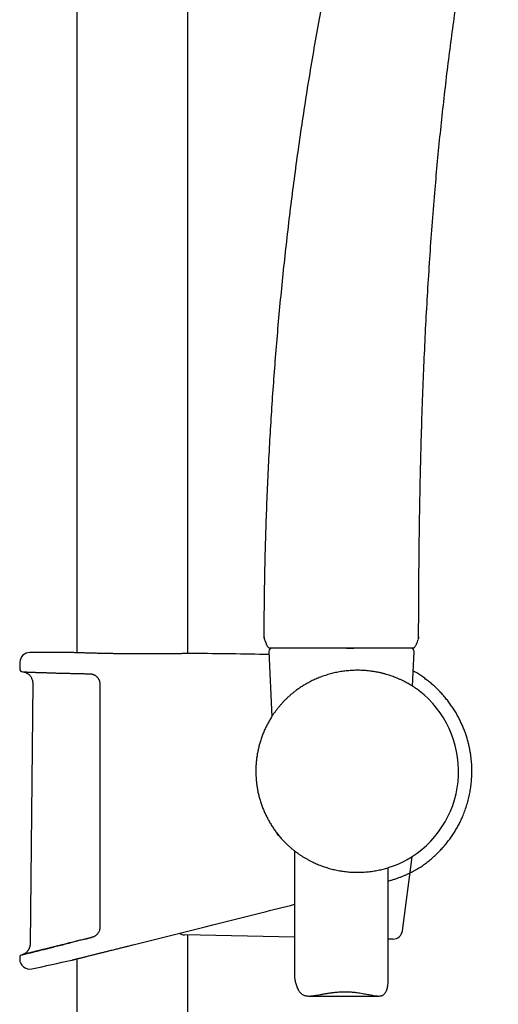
# Model space of a CAD drawing. Header units: millimetres. Extents: x 8 to 1577, y 12 to 2536.
# Tile 50 of 52: x 1109 to 1185, y 1906 to 2063. Entities that reach past the tile are written whole.
import ezdxf

# ---------------------------------------------------------------- set-up
doc = ezdxf.new("R2010")
doc.units = ezdxf.units.MM

msp = doc.modelspace()

# ---------------------------------------------------------------- linework, layer by layer
at = {"color": 7, "linetype": 'Continuous', "lineweight": 30}
for p, q in [((1117.95, 2315.56), (1117.95, 1961.87)), ((1135.75, 1961.74), (1135.75, 2315.56)), ((1147.92, 1964.51), (1147.93, 1964.52)), ((1172.68, 1964.12), (1172.65, 1964)), ((1172.72, 1964.43), (1172.7, 1964.45)), ((1117.09, 1961.9), (1117.08, 1961.9)), ((1136.63, 1961.75), (1136.61, 1961.75)), ((1148.72, 1962.09), (1149.18, 1951.62)), ((1161.18, 1962.61), (1162.35, 1962.61)), ((1171.74, 1956.52), (1171.98, 1962.09)), ((1108.84, 1960.34), (1108.82, 1959.32)), ((1110.9, 1956.99), (1110.48, 1915.28)), ((1153.23, 1955.93), (1153.22, 1955.92)), ((1152.85, 1930.16), (1152.85, 1909.93)), ((1170.11, 1917.35), (1171.67, 1929.23)), ((1167.85, 1909.31), (1167.85, 1927.48)), ((1152.85, 1916.36), (1135.2, 1916.72)), ((1135.75, 1429.02), (1135.75, 1916.7)), ((1168.6, 1916.05), (1167.85, 1916.06)), ((1126.33, 1914.97), (1126.37, 1914.98)), ((1126.37, 1914.98), (1126.94, 1915.13)), ((1126.94, 1915.13), (1126.97, 1915.13)), ((1126.97, 1915.13), (1126.97, 1915.13)), ((1117.2, 1912.69), (1117.2, 1912.69)), ((1117.95, 1912.88), (1117.95, 1429.99)), ((1155.15, 1906.93), (1166.29, 1906.93))]:
    msp.add_line(p, q, dxfattribs=at)
at = {"color": 7, "linetype": 'Continuous', "lineweight": 30, "flags": 128}
msp.add_lwpolyline([(1108.81, 1913.03), (1108.81, 1913.01), (1108.81, 1912.98), (1108.81, 1912.96), (1108.81, 1912.93), (1108.81, 1912.91), (1108.81, 1912.88), (1108.81, 1912.86), (1108.81, 1912.83)], dxfattribs=at)
at = {"color": 7, "linetype": 'Continuous', "lineweight": 30}
for centre, radius, start, end in [((1149.32, 1964.5), 1.4, 179.8192, 200.0813), ((1110.44, 1960.31), 1.6, 89.9629, 178.8891), ((1108.85, -486.71), 2448.62, 89.8075, 89.96285), ((1108.85, -486.71), 2448.62, 89.06646, 89.34994), ((1149.22, 1962.11), 0.5, 90, 182.4813), ((1171.48, 1962.11), 0.5, 357.5187, 90), ((1109.32, 1959.31), 0.5, 178.9356, 267.7678), ((1162.85, 1942.91), 16.27, 302.8221, 52.1734), ((1150.48, 1933.11), 0.5, 187.5592, 249.9077), ((1135.23, 1918.22), 1.5, 235.356, 268.85), ((1168.63, 1917.55), 1.5, 268.85, 352.5322), ((1109.31, 1913.04), 0.5, 103.9962, 181.028), ((1110.41, 1912.86), 1.6, 181.0518, 281.7311), ((1027.95, 2310.07), 407.28, 281.7282, 282.6564)]:
    msp.add_arc(centre, radius, start, end, dxfattribs=at)
for points, knots in [([(1167.43, 2109.34), (1167.21, 2108.56), (1166.57, 2106.29), (1165.54, 2102.49), (1164.35, 2097.96), (1163.2, 2093.4), (1162.11, 2088.87), (1161.06, 2084.35), (1160.07, 2079.84), (1159.11, 2075.33), (1158.19, 2070.77), (1157.3, 2066.18), (1156.45, 2061.54), (1155.65, 2056.9), (1154.88, 2052.24), (1154.16, 2047.58), (1153.47, 2042.92), (1152.83, 2038.25), (1152.23, 2033.58), (1151.67, 2028.91), (1151.15, 2024.23), (1150.67, 2019.55), (1150.23, 2014.9), (1149.84, 2010.27), (1149.48, 2005.67), (1149.16, 2001.06), (1148.87, 1996.43), (1148.63, 1991.76), (1148.41, 1987.07), (1148.24, 1982.37), (1148.1, 1977.68), (1148, 1972.99), (1147.94, 1968.6), (1147.93, 1965.77), (1147.92, 1964.51)], [0, 0, 0, 0, 0.016486, 0.048466, 0.080459, 0.112467, 0.144488, 0.17595, 0.207423, 0.238906, 0.270399, 0.302543, 0.334695, 0.366853, 0.399017, 0.431184, 0.463353, 0.495524, 0.527624, 0.559721, 0.591814, 0.623902, 0.655982, 0.68748, 0.718968, 0.750443, 0.781903, 0.813988, 0.846055, 0.8781, 0.910121, 0.942117, 0.974085, 1, 1, 1, 1]), ([(1172.72, 1964.43), (1172.72, 1966.05), (1172.73, 1969.59), (1172.77, 1975.03), (1172.83, 1980.76), (1172.92, 1986.51), (1173.05, 1992.26), (1173.2, 1998.02), (1173.4, 2003.62), (1173.62, 2009.06), (1173.87, 2014.34), (1174.17, 2019.62), (1174.5, 2024.89), (1174.88, 2030.17), (1175.28, 2035.18), (1175.7, 2039.94), (1176.13, 2044.43), (1176.61, 2048.92), (1177.12, 2053.41), (1177.67, 2057.86), (1178.25, 2062.27), (1178.88, 2066.65), (1179.55, 2071.02), (1180.21, 2075.09), (1180.87, 2078.86), (1181.5, 2082.33), (1182.17, 2085.79), (1182.86, 2089.25), (1183.58, 2092.68), (1184.34, 2096.08), (1184.97, 2098.83), (1185.36, 2100.45), (1185.48, 2100.95)], [0, 0, 0, 0, 0.035391, 0.077065, 0.11881, 0.160617, 0.202475, 0.244373, 0.286303, 0.324759, 0.363227, 0.401701, 0.440176, 0.478645, 0.517104, 0.549985, 0.582852, 0.615704, 0.648537, 0.681351, 0.713557, 0.745742, 0.777904, 0.810044, 0.835738, 0.861418, 0.887083, 0.912734, 0.938371, 0.963538, 0.988692, 1, 1, 1, 1]), ([(1147.93, 1964.51), (1147.93, 1964.5), (1147.93, 1964.47), (1147.94, 1964.42), (1147.95, 1964.37), (1147.95, 1964.34), (1147.96, 1964.31), (1147.96, 1964.29), (1147.96, 1964.28), (1147.97, 1964.26), (1147.97, 1964.24), (1147.97, 1964.22), (1147.98, 1964.19), (1147.98, 1964.16), (1147.99, 1964.13), (1147.99, 1964.1), (1147.99, 1964.07), (1148, 1964.04), (1148, 1964.03), (1148.01, 1964.02)], [0, 0, 0, 0, 0.110152, 0.196795, 0.260481, 0.294112, 0.306998, 0.317866, 0.327572, 0.337289, 0.348192, 0.361141, 0.394997, 0.441079, 0.500192, 0.572716, 0.690616, 0.832996, 1, 1, 1, 1]), ([(1147.98, 1964.11), (1147.98, 1964.11), (1147.99, 1964.09), (1147.99, 1964.06), (1148, 1964.03), (1148.01, 1964.02)], [0, 0, 0, 0, 0.000976, 0.466275, 1, 1, 1, 1]), ([(1148.03, 1963.97), (1148.08, 1963.84), (1148.13, 1963.7), (1148.18, 1963.57), (1148.19, 1963.56)], [0, 0, 0, 0, 0.9393179, 1, 1, 1, 1]), ([(1148.17, 1963.6), (1148.18, 1963.59), (1148.18, 1963.57), (1148.2, 1963.53), (1148.21, 1963.5), (1148.22, 1963.48), (1148.23, 1963.45), (1148.24, 1963.43), (1148.25, 1963.4), (1148.27, 1963.36), (1148.29, 1963.3), (1148.32, 1963.24), (1148.34, 1963.2), (1148.35, 1963.18)], [0, 0, 0, 0, 0.178024, 0.311112, 0.362467, 0.405319, 0.442012, 0.476135, 0.512005, 0.553344, 0.66092, 0.808848, 1, 1, 1, 1]), ([(1148.34, 1963.2), (1148.36, 1963.14), (1148.42, 1963.02), (1148.51, 1962.88), (1148.59, 1962.77), (1148.67, 1962.7), (1148.75, 1962.64), (1148.82, 1962.62), (1148.85, 1962.61)], [0, 0, 0, 0, 0.242079, 0.495097, 0.62152, 0.747744, 0.87394, 1, 1, 1, 1]), ([(1171.85, 1962.61), (1171.88, 1962.62), (1171.95, 1962.64), (1172.03, 1962.71), (1172.1, 1962.78), (1172.18, 1962.89), (1172.27, 1963.04), (1172.39, 1963.29), (1172.52, 1963.61), (1172.6, 1963.87), (1172.65, 1964)], [0, 0, 0, 0, 0.0622274, 0.1246411, 0.187089, 0.2496192, 0.3746542, 0.4996887, 0.7498571, 1, 1, 1, 1]), ([(1172.68, 1964.12), (1172.69, 1964.16), (1172.71, 1964.27), (1172.7, 1964.39), (1172.7, 1964.46)], [0, 0, 0, 0, 0.39412, 1, 1, 1, 1]), ([(1172.72, 1964.43), (1172.72, 1964.36), (1172.71, 1964.26), (1172.69, 1964.16), (1172.68, 1964.13)], [0, 0, 0, 0, 0.728007, 1, 1, 1, 1]), ([(1117.1, 1961.9), (1117.1, 1961.9), (1117.09, 1961.9), (1117.09, 1961.9), (1117.09, 1961.9)], [0, 0, 0, 0, 0.553957, 1, 1, 1, 1]), ([(1119.51, 1961.82), (1119.41, 1961.82), (1119.17, 1961.83), (1118.82, 1961.84), (1118.46, 1961.85), (1118.14, 1961.86), (1117.86, 1961.87), (1117.62, 1961.88), (1117.42, 1961.88), (1117.27, 1961.89), (1117.16, 1961.89), (1117.1, 1961.9), (1117.09, 1961.9), (1117.09, 1961.9)], [0, 0, 0, 0, 0.0670939, 0.1649109, 0.2630613, 0.3613249, 0.4594756, 0.5572929, 0.655142, 0.7533246, 0.8516203, 0.949803, 1, 1, 1, 1]), ([(1122, 1961.75), (1121.93, 1961.75), (1121.77, 1961.76), (1121.52, 1961.76), (1121.25, 1961.77), (1120.98, 1961.78), (1120.72, 1961.78), (1120.46, 1961.79), (1120.21, 1961.8), (1119.97, 1961.8), (1119.74, 1961.81), (1119.59, 1961.81), (1119.52, 1961.82)], [0, 0, 0, 0, 0.0714897, 0.1738657, 0.2766113, 0.3796613, 0.4829462, 0.5863933, 0.6899277, 0.7934635, 0.8969106, 1, 1, 1, 1]), ([(1123.28, 1961.73), (1123.13, 1961.73), (1122.77, 1961.74), (1122.34, 1961.74), (1122.07, 1961.75), (1121.99, 1961.75)], [0, 0, 0, 0, 0.3412049, 0.8026059, 1, 1, 1, 1]), ([(1126.16, 1961.69), (1126.06, 1961.69), (1125.84, 1961.69), (1125.52, 1961.69), (1125.19, 1961.7), (1124.87, 1961.7), (1124.54, 1961.71), (1124.22, 1961.71), (1123.9, 1961.72), (1123.59, 1961.72), (1123.39, 1961.73), (1123.29, 1961.73)], [0, 0, 0, 0, 0.10682, 0.218448, 0.330403, 0.442609, 0.554986, 0.667452, 0.779911, 0.892265, 1, 1, 1, 1]), ([(1136.53, 1961.75), (1136.52, 1961.75), (1136.48, 1961.75), (1136.35, 1961.75), (1136.18, 1961.74), (1135.96, 1961.74), (1135.69, 1961.73), (1135.39, 1961.73), (1135.05, 1961.72), (1134.67, 1961.72), (1134.25, 1961.71), (1133.81, 1961.7), (1133.33, 1961.7), (1132.82, 1961.69), (1132.28, 1961.69), (1131.72, 1961.68), (1131.14, 1961.68), (1130.53, 1961.67), (1129.91, 1961.67), (1129.28, 1961.67), (1128.64, 1961.67), (1127.98, 1961.67), (1127.33, 1961.68), (1126.72, 1961.68), (1126.33, 1961.69), (1126.16, 1961.69)], [0, 0, 0, 0, 0.024483, 0.06939, 0.114348, 0.159255, 0.204009, 0.24874, 0.293624, 0.33856, 0.383444, 0.428175, 0.47287, 0.517718, 0.562618, 0.607466, 0.652161, 0.696841, 0.741673, 0.786558, 0.83139, 0.87607, 0.920764, 0.965612, 1, 1, 1, 1]), ([(1136.61, 1961.75), (1136.61, 1961.75), (1136.61, 1961.75), (1136.6, 1961.75), (1136.58, 1961.75), (1136.56, 1961.75), (1136.53, 1961.75), (1136.52, 1961.75)], [0, 0, 0, 0, 0.131461, 0.361648, 0.603481, 0.851799, 1, 1, 1, 1]), ([(1171.85, 1962.61), (1171.85, 1962.61), (1171.84, 1962.61), (1171.81, 1962.61), (1171.75, 1962.61), (1171.67, 1962.61), (1171.56, 1962.61), (1171.4, 1962.61), (1171.21, 1962.61), (1171.01, 1962.61), (1170.8, 1962.61), (1170.57, 1962.61), (1170.34, 1962.61), (1170.05, 1962.61), (1169.69, 1962.61), (1169.3, 1962.61), (1168.93, 1962.61), (1168.6, 1962.61), (1168.25, 1962.61), (1167.89, 1962.61), (1167.51, 1962.61), (1167.08, 1962.61), (1166.58, 1962.61), (1166, 1962.61), (1165.37, 1962.61), (1164.74, 1962.61), (1164.17, 1962.61), (1163.7, 1962.61), (1163.26, 1962.61), (1162.82, 1962.61), (1162.29, 1962.61), (1161.66, 1962.61), (1160.97, 1962.61), (1160.3, 1962.61), (1159.66, 1962.61), (1159.04, 1962.61), (1158.46, 1962.61), (1157.94, 1962.61), (1157.45, 1962.61), (1156.98, 1962.61), (1156.44, 1962.61), (1155.84, 1962.61), (1155.26, 1962.61), (1154.76, 1962.61), (1154.34, 1962.61), (1153.93, 1962.61), (1153.52, 1962.61), (1153.15, 1962.61), (1152.79, 1962.61), (1152.46, 1962.61), (1152.14, 1962.61), (1151.76, 1962.61), (1151.35, 1962.61), (1150.93, 1962.61), (1150.6, 1962.61), (1150.3, 1962.61), (1150.02, 1962.61), (1149.74, 1962.61), (1149.48, 1962.61), (1149.28, 1962.61), (1149.12, 1962.61), (1149, 1962.61), (1148.91, 1962.61), (1148.86, 1962.61), (1148.85, 1962.61), (1148.85, 1962.61)], [0, 0, 0, 0, 0.014234, 0.028489, 0.042773, 0.057101, 0.071457, 0.089625, 0.107852, 0.122918, 0.138018, 0.151593, 0.165194, 0.178862, 0.198683, 0.218581, 0.231996, 0.245435, 0.259013, 0.272617, 0.286288, 0.299509, 0.317793, 0.336139, 0.356344, 0.376632, 0.393662, 0.406086, 0.418509, 0.431009, 0.443509, 0.463712, 0.483996, 0.501024, 0.519191, 0.537418, 0.552485, 0.567585, 0.581161, 0.594761, 0.60843, 0.628248, 0.648143, 0.661556, 0.674993, 0.688569, 0.702171, 0.71584, 0.728263, 0.740687, 0.753187, 0.765687, 0.78589, 0.806175, 0.823203, 0.836424, 0.854707, 0.873052, 0.893257, 0.913544, 0.930574, 0.94784, 0.965158, 0.982553, 1, 1, 1, 1]), ([(1109.3, 1958.81), (1109.3, 1958.81), (1109.3, 1958.81), (1109.31, 1958.81), (1109.33, 1958.81), (1109.36, 1958.81), (1109.41, 1958.81), (1109.46, 1958.81), (1109.53, 1958.8), (1109.61, 1958.8), (1109.69, 1958.8), (1109.79, 1958.79), (1109.9, 1958.79), (1110.02, 1958.78), (1110.16, 1958.78), (1110.3, 1958.77), (1110.45, 1958.77), (1110.61, 1958.76), (1110.79, 1958.76), (1110.97, 1958.75), (1111.17, 1958.74), (1111.37, 1958.73), (1111.59, 1958.73), (1111.81, 1958.72), (1112.04, 1958.71), (1112.29, 1958.7), (1112.54, 1958.69), (1112.8, 1958.69), (1113.07, 1958.68), (1113.35, 1958.67), (1113.64, 1958.66), (1113.93, 1958.65), (1114.24, 1958.64), (1114.55, 1958.63), (1114.88, 1958.62), (1115.21, 1958.61), (1115.54, 1958.6), (1115.88, 1958.59), (1116.23, 1958.59), (1116.59, 1958.58), (1116.95, 1958.57), (1117.32, 1958.56), (1117.7, 1958.55), (1118.08, 1958.54), (1118.47, 1958.53), (1118.86, 1958.52), (1119.26, 1958.52), (1119.65, 1958.51), (1119.92, 1958.5), (1120.05, 1958.5)], [0, 0, 0, 0, 0.011364, 0.031521, 0.052596, 0.073928, 0.095471, 0.117111, 0.138794, 0.160466, 0.182075, 0.203578, 0.224943, 0.246421, 0.267975, 0.2895, 0.311017, 0.332543, 0.354094, 0.375691, 0.397347, 0.418891, 0.440395, 0.461957, 0.483554, 0.505165, 0.526763, 0.548324, 0.569826, 0.591304, 0.612834, 0.634429, 0.656065, 0.677722, 0.699374, 0.720995, 0.742566, 0.764051, 0.785584, 0.807141, 0.828665, 0.850177, 0.871698, 0.893242, 0.914829, 0.936482, 0.958014, 0.979517, 1, 1, 1, 1]), ([(1109.33, 1958.81), (1109.38, 1958.8), (1109.47, 1958.79), (1109.6, 1958.76), (1109.71, 1958.72), (1109.81, 1958.69), (1109.92, 1958.64), (1110.06, 1958.56), (1110.2, 1958.45), (1110.32, 1958.35), (1110.42, 1958.25), (1110.53, 1958.12), (1110.63, 1957.97), (1110.74, 1957.77), (1110.81, 1957.57), (1110.86, 1957.37), (1110.89, 1957.19), (1110.9, 1957.06), (1110.9, 1956.99)], [0, 0, 0, 0, 0.053309, 0.107671, 0.153159, 0.189409, 0.219607, 0.295797, 0.373494, 0.418149, 0.471859, 0.534977, 0.607794, 0.690566, 0.783599, 0.851389, 0.9236, 1, 1, 1, 1]), ([(1120.05, 1958.5), (1120.05, 1958.5), (1120.1, 1958.5), (1120.19, 1958.49), (1120.32, 1958.47), (1120.45, 1958.44), (1120.58, 1958.4), (1120.7, 1958.35), (1120.82, 1958.29), (1120.94, 1958.22), (1121.04, 1958.14), (1121.14, 1958.05), (1121.23, 1957.96), (1121.3, 1957.88), (1121.33, 1957.84), (1121.33, 1957.83)], [0, 0, 0, 0, 0.008347, 0.101835, 0.194919, 0.286614, 0.376703, 0.466714, 0.556205, 0.644671, 0.731696, 0.816915, 0.900942, 0.984468, 1, 1, 1, 1]), ([(1172.83, 1955.77), (1172.83, 1955.77), (1172.82, 1955.78), (1172.78, 1955.81), (1172.7, 1955.86), (1172.59, 1955.95), (1172.47, 1956.03), (1172.35, 1956.11), (1172.23, 1956.2), (1172.08, 1956.3), (1171.93, 1956.4), (1171.76, 1956.51), (1171.58, 1956.62), (1171.35, 1956.76), (1171.07, 1956.93), (1170.71, 1957.12), (1170.33, 1957.32), (1169.93, 1957.51), (1169.49, 1957.71), (1169.05, 1957.89), (1168.62, 1958.05), (1168.2, 1958.2), (1167.76, 1958.34), (1167.3, 1958.47), (1166.83, 1958.6), (1166.33, 1958.71), (1165.82, 1958.81), (1165.34, 1958.88), (1164.9, 1958.94), (1164.5, 1958.99), (1164.09, 1959.02), (1163.68, 1959.04), (1163.26, 1959.06), (1162.84, 1959.06), (1162.41, 1959.05), (1161.98, 1959.03), (1161.56, 1959), (1161.13, 1958.96), (1160.7, 1958.91), (1160.28, 1958.85), (1159.85, 1958.77), (1159.42, 1958.69), (1159, 1958.59), (1158.58, 1958.48), (1158.18, 1958.37), (1157.78, 1958.24), (1157.39, 1958.11), (1157, 1957.97), (1156.62, 1957.82), (1156.24, 1957.66), (1155.87, 1957.49), (1155.42, 1957.27), (1154.9, 1957), (1154.32, 1956.66), (1153.75, 1956.3), (1153.4, 1956.05), (1153.22, 1955.92)], [0, 0, 0, 0, 0.006496, 0.020195, 0.045561, 0.071047, 0.086749, 0.102476, 0.118292, 0.134109, 0.150014, 0.16592, 0.181903, 0.197905, 0.222384, 0.246927, 0.271662, 0.296461, 0.321307, 0.346218, 0.366877, 0.387574, 0.408424, 0.429317, 0.450415, 0.471563, 0.492878, 0.514249, 0.529858, 0.545492, 0.561221, 0.576949, 0.592784, 0.608619, 0.62456, 0.64053, 0.65619, 0.671878, 0.687671, 0.703464, 0.719369, 0.735275, 0.751285, 0.767322, 0.782722, 0.798144, 0.81365, 0.829156, 0.844745, 0.860335, 0.875999, 0.891682, 0.918636, 0.94568, 0.972801, 1, 1, 1, 1]), ([(1172.82, 1927.45), (1173.05, 1927.6), (1173.5, 1927.9), (1174.15, 1928.38), (1174.77, 1928.89), (1175.37, 1929.42), (1175.94, 1929.98), (1176.48, 1930.55), (1176.99, 1931.13), (1177.47, 1931.74), (1177.92, 1932.36), (1178.35, 1932.99), (1178.74, 1933.63), (1179.1, 1934.28), (1179.44, 1934.94), (1179.77, 1935.67), (1180.09, 1936.48), (1180.4, 1937.35), (1180.66, 1938.25), (1180.87, 1939.16), (1181.04, 1940.08), (1181.16, 1941), (1181.23, 1941.94), (1181.25, 1942.72), (1181.25, 1943.34), (1181.23, 1943.81), (1181.2, 1944.29), (1181.16, 1944.79), (1181.1, 1945.31), (1181.02, 1945.86), (1180.91, 1946.44), (1180.79, 1947.03), (1180.64, 1947.62), (1180.47, 1948.21), (1180.28, 1948.83), (1180.05, 1949.45), (1179.79, 1950.09), (1179.5, 1950.74), (1179.18, 1951.4), (1178.82, 1952.07), (1178.42, 1952.72), (1178.01, 1953.35), (1177.56, 1953.96), (1177.08, 1954.57), (1176.56, 1955.18), (1176.04, 1955.75), (1175.51, 1956.27), (1174.98, 1956.75), (1174.42, 1957.22), (1173.84, 1957.67), (1173.22, 1958.11), (1172.57, 1958.53), (1172.11, 1958.82), (1171.86, 1958.95), (1171.84, 1958.96)], [0, 0, 0, 0, 0.021459, 0.042921, 0.064204, 0.08531, 0.106237, 0.126986, 0.147555, 0.167945, 0.188155, 0.208186, 0.228039, 0.247715, 0.267271, 0.286846, 0.311348, 0.335888, 0.360465, 0.38508, 0.409734, 0.434429, 0.459163, 0.483936, 0.496337, 0.508748, 0.521182, 0.534201, 0.548091, 0.562853, 0.578486, 0.594991, 0.610521, 0.62675, 0.643679, 0.661308, 0.679635, 0.698316, 0.71767, 0.737699, 0.758404, 0.777812, 0.79778, 0.818305, 0.839389, 0.861029, 0.879487, 0.898333, 0.917566, 0.937186, 0.957195, 0.977591, 0.998375, 1, 1, 1, 1]), ([(1121.33, 1957.83), (1121.34, 1957.82), (1121.38, 1957.77), (1121.45, 1957.66), (1121.52, 1957.52), (1121.58, 1957.36), (1121.62, 1957.2), (1121.65, 1957.04), (1121.65, 1956.93), (1121.65, 1956.87)], [0, 0, 0, 0, 0.040132, 0.200092, 0.360113, 0.520341, 0.680588, 0.840554, 1, 1, 1, 1]), ([(1121.65, 1956.87), (1121.65, 1956.54), (1121.65, 1954.87), (1121.65, 1951.87), (1121.65, 1947.87), (1121.65, 1943.87), (1121.65, 1939.87), (1121.65, 1935.71), (1121.65, 1931.38), (1121.65, 1926.9), (1121.65, 1922.41), (1121.65, 1919.42), (1121.65, 1917.92)], [0, 0, 0, 0, 0.025673, 0.128366, 0.231058, 0.333752, 0.436448, 0.539147, 0.654356, 0.769567, 0.884783, 1, 1, 1, 1]), ([(1153.22, 1955.92), (1153.09, 1955.83), (1152.84, 1955.64), (1152.45, 1955.33), (1152.06, 1955), (1151.69, 1954.66), (1151.34, 1954.32), (1151, 1953.97), (1150.67, 1953.61), (1150.35, 1953.23), (1150.03, 1952.84), (1149.73, 1952.43), (1149.43, 1952.02), (1149.25, 1951.73), (1149.16, 1951.59)], [0, 0, 0, 0, 0.0866489, 0.1736897, 0.2618562, 0.3503712, 0.4298773, 0.5093866, 0.589924, 0.6704643, 0.7524026, 0.8343434, 0.9171707, 1, 1, 1, 1]), ([(1149.16, 1951.59), (1149.04, 1951.39), (1148.8, 1951.01), (1148.48, 1950.42), (1148.18, 1949.82), (1147.9, 1949.2), (1147.65, 1948.56), (1147.42, 1947.9), (1147.22, 1947.24), (1147.06, 1946.59), (1146.93, 1945.98), (1146.82, 1945.38), (1146.74, 1944.77), (1146.68, 1944.15), (1146.64, 1943.53), (1146.64, 1943.12), (1146.64, 1942.91)], [0, 0, 0, 0, 0.07338, 0.146759, 0.220649, 0.294539, 0.369967, 0.445533, 0.521516, 0.597639, 0.663196, 0.728844, 0.796385, 0.864173, 0.931962, 1, 1, 1, 1]), ([(1146.64, 1942.91), (1146.64, 1942.75), (1146.64, 1942.42), (1146.67, 1941.86), (1146.72, 1941.25), (1146.8, 1940.58), (1146.91, 1939.91), (1147.05, 1939.24), (1147.22, 1938.58), (1147.42, 1937.92), (1147.65, 1937.27), (1147.9, 1936.63), (1148.18, 1936.01), (1148.48, 1935.4), (1148.81, 1934.81), (1149.16, 1934.22), (1149.54, 1933.65), (1149.95, 1933.09), (1150.38, 1932.55), (1150.68, 1932.2), (1150.83, 1932.03)], [0, 0, 0, 0, 0.041441, 0.082882, 0.139274, 0.195978, 0.252681, 0.309995, 0.367308, 0.425021, 0.483176, 0.541439, 0.597831, 0.654535, 0.711239, 0.768508, 0.825776, 0.883842, 0.941934, 1, 1, 1, 1]), ([(1150.83, 1932.03), (1150.97, 1931.89), (1151.23, 1931.6), (1151.65, 1931.19), (1152.08, 1930.79), (1152.5, 1930.43), (1152.91, 1930.11), (1153.29, 1929.82), (1153.68, 1929.55), (1154.08, 1929.29), (1154.49, 1929.04), (1154.76, 1928.88), (1154.89, 1928.81)], [0, 0, 0, 0, 0.110008, 0.220012, 0.331039, 0.442061, 0.533925, 0.625837, 0.717689, 0.811775, 0.905929, 1, 1, 1, 1]), ([(1154.89, 1928.81), (1155.04, 1928.73), (1155.34, 1928.57), (1155.76, 1928.36), (1156.15, 1928.18), (1156.51, 1928.02), (1156.87, 1927.87), (1157.24, 1927.73), (1157.62, 1927.6), (1158.01, 1927.48), (1158.4, 1927.36), (1158.79, 1927.25), (1159.2, 1927.16), (1159.61, 1927.07), (1160.02, 1926.99), (1160.44, 1926.92), (1160.87, 1926.86), (1161.29, 1926.81), (1161.71, 1926.78), (1162.15, 1926.75), (1162.61, 1926.74), (1163.08, 1926.73), (1163.55, 1926.74), (1164.01, 1926.77), (1164.47, 1926.8), (1164.92, 1926.85), (1165.37, 1926.91), (1165.81, 1926.98), (1166.23, 1927.07), (1166.64, 1927.15), (1167.04, 1927.25), (1167.43, 1927.36), (1167.81, 1927.47), (1168.18, 1927.59), (1168.53, 1927.71), (1168.85, 1927.83), (1169.14, 1927.94), (1169.4, 1928.05), (1169.65, 1928.16), (1169.88, 1928.26), (1170.11, 1928.37), (1170.32, 1928.47), (1170.52, 1928.58), (1170.7, 1928.67), (1170.86, 1928.76), (1171, 1928.84), (1171.13, 1928.91), (1171.25, 1928.98), (1171.36, 1929.04), (1171.45, 1929.1), (1171.53, 1929.14), (1171.59, 1929.18), (1171.64, 1929.21), (1171.66, 1929.23), (1171.67, 1929.23)], [0, 0, 0, 0, 0.023931, 0.047908, 0.065576, 0.083264, 0.101035, 0.118804, 0.13667, 0.154535, 0.172497, 0.190486, 0.208766, 0.227076, 0.245506, 0.263936, 0.282501, 0.301065, 0.319762, 0.338494, 0.359364, 0.380284, 0.401373, 0.422512, 0.44387, 0.465277, 0.486853, 0.508477, 0.529765, 0.551096, 0.572568, 0.59408, 0.615775, 0.63751, 0.659384, 0.681299, 0.699746, 0.718216, 0.736777, 0.755339, 0.774001, 0.792663, 0.811427, 0.83022, 0.847033, 0.863868, 0.880794, 0.89772, 0.914752, 0.931784, 0.948925, 0.966098, 0.983272, 1, 1, 1, 1]), ([(1171.16, 1926.56), (1171.23, 1926.59), (1171.42, 1926.68), (1171.69, 1926.82), (1171.95, 1926.96), (1172.17, 1927.07), (1172.33, 1927.16), (1172.45, 1927.23), (1172.56, 1927.3), (1172.65, 1927.35), (1172.72, 1927.39), (1172.77, 1927.42), (1172.81, 1927.44), (1172.82, 1927.45), (1172.82, 1927.45)], [0, 0, 0, 0, 0.070282, 0.180777, 0.291739, 0.382844, 0.474244, 0.534942, 0.595736, 0.706035, 0.761511, 0.816986, 0.908302, 1, 1, 1, 1]), ([(1167.85, 1925.34), (1167.95, 1925.37), (1168.13, 1925.42), (1168.4, 1925.49), (1168.66, 1925.57), (1168.92, 1925.66), (1169.18, 1925.75), (1169.44, 1925.84), (1169.69, 1925.93), (1169.93, 1926.02), (1170.16, 1926.12), (1170.39, 1926.21), (1170.6, 1926.3), (1170.81, 1926.39), (1170.99, 1926.48), (1171.1, 1926.53), (1171.15, 1926.55)], [0, 0, 0, 0, 0.073654, 0.140087, 0.209644, 0.282208, 0.355406, 0.429063, 0.502974, 0.576916, 0.650603, 0.723353, 0.797069, 0.870566, 0.9438, 1, 1, 1, 1]), ([(1171.33, 1926.64), (1171.34, 1926.65), (1171.42, 1926.68), (1171.53, 1926.74), (1171.63, 1926.79), (1171.68, 1926.81)], [0, 0, 0, 0, 0.111953, 0.579092, 1, 1, 1, 1]), ([(1126.97, 1915.13), (1133.8, 1916.84), (1142.43, 1919), (1151.05, 1921.16), (1152.85, 1921.61)], [0, 0, 0, 0, 0.791729, 1, 1, 1, 1]), ([(1121.65, 1917.92), (1121.65, 1917.84), (1121.64, 1917.67), (1121.58, 1917.42), (1121.48, 1917.18), (1121.39, 1917.04), (1121.34, 1916.97)], [0, 0, 0, 0, 0.244516, 0.49591, 0.744636, 1, 1, 1, 1]), ([(1119.21, 1916.03), (1119.09, 1916), (1118.85, 1915.94), (1118.47, 1915.85), (1118.2, 1915.78), (1118.06, 1915.75), (1118.05, 1915.74)], [0, 0, 0, 0, 0.291684, 0.631058, 0.970203, 1, 1, 1, 1]), ([(1119.21, 1916.03), (1119.21, 1916.03), (1119.6, 1916.13), (1120.01, 1916.23), (1120.42, 1916.34)], [0, 0, 0, 0, 0.002856, 1, 1, 1, 1]), ([(1120.41, 1916.33), (1120.3, 1916.31), (1120.05, 1916.24), (1119.67, 1916.15), (1119.38, 1916.08), (1119.23, 1916.04), (1119.21, 1916.03)], [0, 0, 0, 0, 0.272216, 0.612996, 0.952308, 1, 1, 1, 1]), ([(1121.34, 1916.97), (1121.32, 1916.95), (1121.28, 1916.89), (1121.2, 1916.8), (1121.11, 1916.71), (1121.01, 1916.63), (1120.9, 1916.55), (1120.79, 1916.48), (1120.67, 1916.43), (1120.55, 1916.38), (1120.46, 1916.35), (1120.41, 1916.34), (1120.41, 1916.34)], [0, 0, 0, 0, 0.07631, 0.185068, 0.294101, 0.405017, 0.518204, 0.633627, 0.751119, 0.870397, 0.991088, 1, 1, 1, 1]), ([(1109.22, 1913.54), (1109.23, 1913.54), (1109.25, 1913.54), (1109.39, 1913.58), (1109.64, 1913.64), (1109.99, 1913.73), (1110.43, 1913.84), (1110.97, 1913.97), (1111.6, 1914.13), (1112.31, 1914.31), (1113.09, 1914.5), (1113.96, 1914.72), (1114.9, 1914.95), (1115.89, 1915.2), (1116.6, 1915.38), (1116.96, 1915.47)], [0, 0, 0, 0, 0.051887, 0.131086, 0.210459, 0.28923, 0.367868, 0.446841, 0.526329, 0.605279, 0.683942, 0.762766, 0.842169, 0.921331, 1, 1, 1, 1]), ([(1110.48, 1915.28), (1110.48, 1915.21), (1110.47, 1915.09), (1110.44, 1914.92), (1110.4, 1914.76), (1110.36, 1914.63), (1110.31, 1914.51), (1110.26, 1914.42), (1110.22, 1914.34), (1110.16, 1914.26), (1110.09, 1914.16), (1109.99, 1914.03), (1109.87, 1913.91), (1109.73, 1913.8), (1109.58, 1913.7), (1109.41, 1913.61), (1109.29, 1913.56), (1109.22, 1913.54)], [0, 0, 0, 0, 0.085313, 0.162543, 0.231914, 0.293561, 0.347556, 0.393946, 0.432801, 0.46671, 0.522638, 0.592595, 0.676024, 0.747047, 0.824901, 0.909289, 1, 1, 1, 1]), ([(1112.3, 1914.31), (1112.3, 1914.3), (1112.2, 1914.28), (1112.03, 1914.24), (1111.81, 1914.18), (1111.66, 1914.15), (1111.6, 1914.13)], [0, 0, 0, 0, 0.032996, 0.368765, 0.70276, 1, 1, 1, 1]), ([(1113.09, 1914.5), (1113.08, 1914.5), (1112.98, 1914.47), (1112.79, 1914.43), (1112.54, 1914.36), (1112.38, 1914.32), (1112.3, 1914.31)], [0, 0, 0, 0, 0.028333, 0.363152, 0.697948, 1, 1, 1, 1]), ([(1113.95, 1914.72), (1113.95, 1914.72), (1113.84, 1914.69), (1113.63, 1914.64), (1113.35, 1914.57), (1113.17, 1914.52), (1113.09, 1914.5)], [0, 0, 0, 0, 0.023216, 0.3591051, 0.6940114, 1, 1, 1, 1]), ([(1114.89, 1914.95), (1114.89, 1914.95), (1114.77, 1914.92), (1114.55, 1914.87), (1114.24, 1914.79), (1114.05, 1914.74), (1113.95, 1914.72)], [0, 0, 0, 0, 0.021295, 0.356471, 0.690489, 1, 1, 1, 1]), ([(1115.89, 1915.2), (1115.89, 1915.2), (1115.77, 1915.17), (1115.54, 1915.11), (1115.21, 1915.03), (1115, 1914.98), (1114.89, 1914.95)], [0, 0, 0, 0, 0.0089721, 0.3467201, 0.6843077, 1, 1, 1, 1]), ([(1116.95, 1915.47), (1116.83, 1915.44), (1116.59, 1915.38), (1116.24, 1915.29), (1116.01, 1915.23), (1115.89, 1915.2)], [0, 0, 0, 0, 0.33043, 0.66959, 1, 1, 1, 1]), ([(1118.05, 1915.74), (1117.93, 1915.71), (1117.69, 1915.65), (1117.33, 1915.56), (1117.07, 1915.5), (1116.95, 1915.47), (1116.95, 1915.47)], [0, 0, 0, 0, 0.31064, 0.65089, 0.990748, 1, 1, 1, 1]), ([(1117.19, 1912.69), (1117.19, 1912.69), (1117.19, 1912.69), (1117.21, 1912.69), (1117.25, 1912.7), (1117.3, 1912.72), (1117.38, 1912.74), (1117.46, 1912.76), (1117.57, 1912.78), (1117.68, 1912.81), (1117.82, 1912.85), (1117.97, 1912.88), (1118.13, 1912.92), (1118.31, 1912.97), (1118.51, 1913.02), (1118.71, 1913.07), (1118.93, 1913.12), (1119.17, 1913.18), (1119.42, 1913.24), (1119.68, 1913.31), (1119.95, 1913.38), (1120.24, 1913.45), (1120.53, 1913.52), (1120.83, 1913.6), (1121.2, 1913.69), (1121.68, 1913.81), (1122.24, 1913.95), (1122.78, 1914.08), (1123.23, 1914.2), (1123.64, 1914.3), (1124.08, 1914.41), (1124.63, 1914.55), (1125.24, 1914.7), (1125.81, 1914.84), (1126.16, 1914.93), (1126.33, 1914.97)], [0, 0, 0, 0, 0.0221216, 0.0492499, 0.0763781, 0.1037316, 0.1311358, 0.1575899, 0.1840895, 0.2107974, 0.2375053, 0.2644002, 0.2912951, 0.3184034, 0.3455593, 0.372308, 0.3991019, 0.4261012, 0.4531006, 0.4802836, 0.5074667, 0.5348587, 0.5622971, 0.5880048, 0.6137504, 0.6604146, 0.7073024, 0.7458263, 0.7844731, 0.8097631, 0.8350873, 0.8809633, 0.9270427, 0.9648795, 1, 1, 1, 1]), ([(1109.24, 1913.54), (1109.23, 1913.54), (1109.21, 1913.53), (1109.19, 1913.53), (1109.19, 1913.53), (1109.19, 1913.53), (1109.19, 1913.53)], [0, 0, 0, 0, 0.288889, 0.622909, 0.938291, 1, 1, 1, 1]), ([(1109.39, 1913.58), (1109.37, 1913.57), (1109.33, 1913.56), (1109.28, 1913.55), (1109.25, 1913.54), (1109.24, 1913.54), (1109.24, 1913.54)], [0, 0, 0, 0, 0.30166, 0.6284, 0.95541, 1, 1, 1, 1]), ([(1109.64, 1913.64), (1109.61, 1913.63), (1109.54, 1913.62), (1109.46, 1913.6), (1109.41, 1913.58), (1109.39, 1913.58), (1109.39, 1913.58)], [0, 0, 0, 0, 0.322846, 0.650477, 0.975566, 1, 1, 1, 1]), ([(1109.99, 1913.73), (1109.99, 1913.73), (1109.94, 1913.72), (1109.86, 1913.69), (1109.74, 1913.67), (1109.67, 1913.65), (1109.64, 1913.64), (1109.64, 1913.64)], [0, 0, 0, 0, 0.005653, 0.335625, 0.665546, 0.995689, 1, 1, 1, 1]), ([(1110.43, 1913.84), (1110.43, 1913.84), (1110.37, 1913.82), (1110.26, 1913.8), (1110.12, 1913.76), (1110.03, 1913.74), (1109.99, 1913.73)], [0, 0, 0, 0, 0.013512, 0.34313, 0.674751, 1, 1, 1, 1]), ([(1110.97, 1913.97), (1110.96, 1913.97), (1110.89, 1913.95), (1110.76, 1913.92), (1110.59, 1913.88), (1110.48, 1913.85), (1110.43, 1913.84)], [0, 0, 0, 0, 0.028876, 0.359093, 0.687455, 1, 1, 1, 1]), ([(1111.6, 1914.13), (1111.59, 1914.13), (1111.51, 1914.11), (1111.36, 1914.07), (1111.15, 1914.02), (1111.03, 1913.99), (1110.97, 1913.97)], [0, 0, 0, 0, 0.035504, 0.366267, 0.697671, 1, 1, 1, 1]), ([(1152.85, 1909.93), (1152.85, 1909.92), (1152.85, 1909.87), (1152.86, 1909.73), (1152.89, 1909.5), (1152.95, 1909.23), (1153.03, 1908.93), (1153.13, 1908.61), (1153.26, 1908.29), (1153.4, 1907.99), (1153.56, 1907.72), (1153.73, 1907.51), (1153.89, 1907.33), (1154.09, 1907.18), (1154.3, 1907.07), (1154.53, 1906.99), (1154.78, 1906.95), (1155.05, 1906.93), (1155.34, 1906.93), (1155.65, 1906.95), (1155.97, 1907), (1156.34, 1907.05), (1156.73, 1907.12), (1157.17, 1907.21), (1157.66, 1907.3), (1158.19, 1907.39), (1158.75, 1907.47), (1159.26, 1907.54), (1159.71, 1907.58), (1160.11, 1907.61), (1160.51, 1907.62), (1160.77, 1907.63), (1160.91, 1907.63)], [0, 0, 0, 0, 0.003023, 0.036479, 0.070208, 0.10812, 0.146198, 0.186334, 0.226551, 0.265164, 0.303915, 0.332969, 0.362179, 0.391639, 0.421401, 0.450508, 0.479889, 0.509536, 0.539379, 0.569145, 0.601183, 0.633355, 0.669143, 0.705075, 0.748147, 0.791456, 0.835145, 0.879369, 0.909365, 0.939462, 0.969676, 1, 1, 1, 1]), ([(1160.91, 1907.63), (1161.04, 1907.63), (1161.31, 1907.62), (1161.7, 1907.61), (1162.1, 1907.58), (1162.49, 1907.54), (1162.87, 1907.49), (1163.29, 1907.43), (1163.73, 1907.36), (1164.16, 1907.27), (1164.56, 1907.19), (1164.93, 1907.12), (1165.27, 1907.05), (1165.6, 1906.99), (1165.91, 1906.95), (1166.2, 1906.93), (1166.45, 1906.93), (1166.66, 1906.96), (1166.83, 1907), (1167, 1907.07), (1167.14, 1907.17), (1167.27, 1907.3), (1167.38, 1907.44), (1167.48, 1907.61), (1167.58, 1907.82), (1167.67, 1908.08), (1167.75, 1908.4), (1167.81, 1908.75), (1167.85, 1909.06), (1167.85, 1909.24), (1167.85, 1909.31)], [0, 0, 0, 0, 0.033334, 0.067057, 0.100901, 0.135008, 0.169232, 0.203438, 0.248778, 0.290533, 0.32976, 0.369133, 0.405926, 0.44323, 0.4807, 0.518399, 0.556358, 0.58455, 0.612909, 0.641494, 0.670312, 0.698479, 0.726838, 0.755366, 0.784005, 0.825736, 0.871846, 0.918074, 0.96891, 1, 1, 1, 1])]:
    msp.add_open_spline(points, degree=3, knots=knots, dxfattribs=at)

doc.saveas('drawing.dxf')
